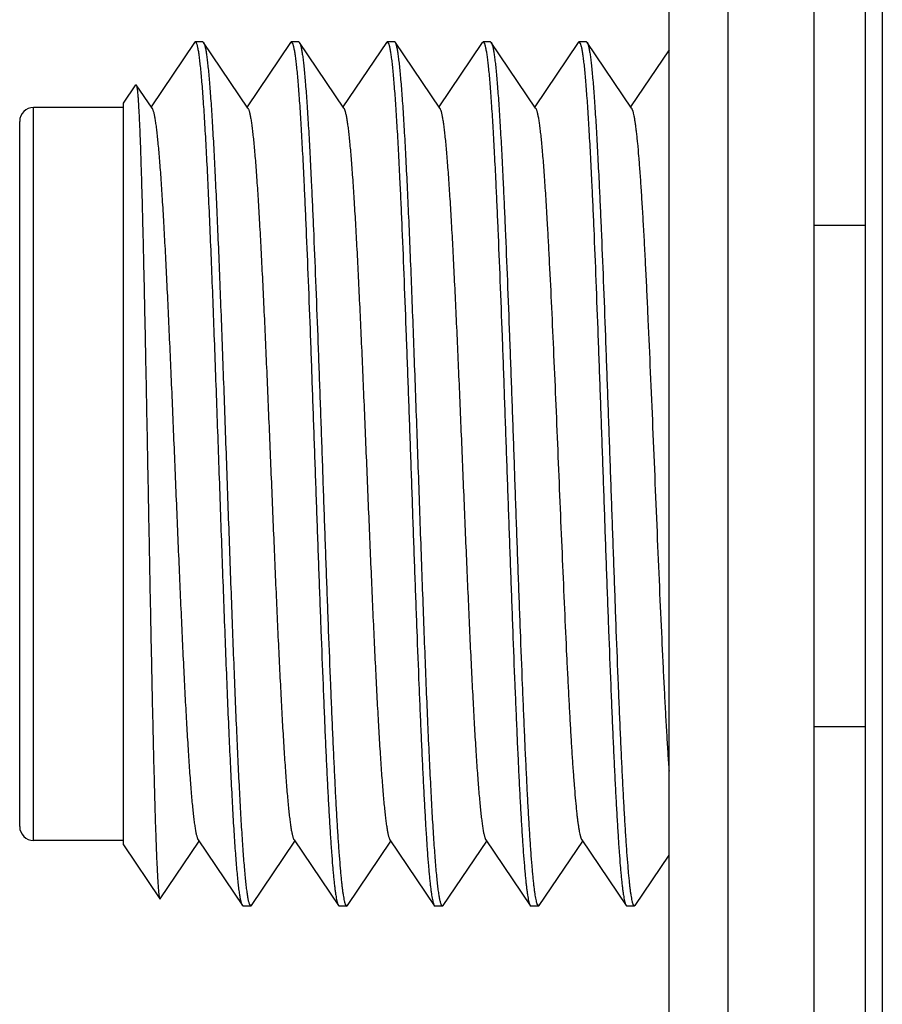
# Model space of a CAD drawing. Header units: inches. Extents: x 0.2 to 16.8, y 0.2 to 10.8.
# Tile 19 of 38: x 7.9 to 8.149, y 4.757 to 5.042. Entities that reach past the tile are written whole.
import ezdxf

# ---------------------------------------------------------------- set-up
doc = ezdxf.new("R2010")
doc.units = ezdxf.units.IN
doc.header["$LTSCALE"] = 0.935
doc.header["$MEASUREMENT"] = 0
doc.layers.get('0').update_dxf_attribs({"linetype": 'CONTINUOUS'})

msp = doc.modelspace()

# ---------------------------------------------------------------- linework, layer by layer
at = {"color": 7, "linetype": 'CONTINUOUS'}
for p, q in [((8.10459, 8.1832), (8.10459, 3.1162)), ((8.08759, 3.1262), (8.08759, 8.1732)), ((8.14431, 7.6512), (8.14431, 3.6532)), ((8.12959, 3.6522), (8.12959, 7.6472)), ((7.95037, 5.03503), (7.9378, 5.01641)), ((7.9506, 5.0352), (7.95037, 5.03503)), ((7.95274, 5.0352), (7.9506, 5.0352)), ((7.95274, 5.0352), (7.95297, 5.03503)), ((7.96581, 5.016), (7.95297, 5.03503)), ((7.9781, 5.03503), (7.96554, 5.01641)), ((7.9781, 5.03503), (7.97833, 5.0352)), ((7.98048, 5.0352), (7.97833, 5.0352)), ((7.97833, 5.0352), (7.97872, 5.03473)), ((7.98048, 5.0352), (7.98071, 5.03503)), ((7.99354, 5.016), (7.98071, 5.03503)), ((7.98071, 5.03503), (7.98086, 5.03473)), ((8.00583, 5.03503), (7.99327, 5.01641)), ((8.00583, 5.03503), (8.00607, 5.0352)), ((8.00821, 5.0352), (8.00607, 5.0352)), ((8.00607, 5.0352), (8.00645, 5.03473)), ((8.00844, 5.03503), (8.00821, 5.0352)), ((8.02128, 5.016), (8.00844, 5.03503)), ((8.0086, 5.03473), (8.00844, 5.03503)), ((8.03357, 5.03503), (8.02101, 5.01641)), ((8.03357, 5.03503), (8.0338, 5.0352)), ((8.03594, 5.0352), (8.0338, 5.0352)), ((8.0338, 5.0352), (8.03419, 5.03473)), ((8.03594, 5.0352), (8.03618, 5.03503)), ((8.04901, 5.016), (8.03618, 5.03503)), ((8.03618, 5.03503), (8.03633, 5.03473)), ((8.0613, 5.03503), (8.04874, 5.01641)), ((8.0613, 5.03503), (8.06153, 5.0352)), ((8.06368, 5.0352), (8.06153, 5.0352)), ((8.06153, 5.0352), (8.06192, 5.03473)), ((8.06368, 5.0352), (8.06391, 5.03503)), ((8.07675, 5.016), (8.06391, 5.03503)), ((8.06391, 5.03503), (8.06406, 5.03473)), ((8.08759, 5.03288), (8.07647, 5.01641)), ((7.9298, 5.01749), (7.93337, 5.02279)), ((7.93337, 5.02279), (7.9335, 5.02279)), ((7.93807, 5.016), (7.9335, 5.02279)), ((7.9335, 5.02279), (7.93363, 5.02239)), ((7.9298, 5.0162), (7.9038, 5.0162)), ((7.9298, 4.80292), (7.9298, 5.01749)), ((7.8998, 4.8082), (7.8998, 5.0122)), ((8.12959, 4.9822), (8.14431, 4.9822)), ((8.12959, 4.8372), (8.14431, 4.8372)), ((7.9298, 4.8042), (7.9038, 4.8042)), ((7.9298, 4.80292), (7.94031, 4.78734)), ((7.94043, 4.78734), (7.95167, 4.804)), ((7.9514, 4.80441), (7.96423, 4.78538)), ((7.96684, 4.78538), (7.9794, 4.804)), ((7.97913, 4.80441), (7.99197, 4.78538)), ((7.99457, 4.78538), (8.00714, 4.804)), ((8.00687, 4.80441), (8.0197, 4.78538)), ((8.02231, 4.78538), (8.03487, 4.804)), ((8.0346, 4.80441), (8.04744, 4.78538)), ((8.05004, 4.78538), (8.06261, 4.804)), ((8.06233, 4.80441), (8.07517, 4.78538)), ((8.07778, 4.78538), (8.08759, 4.79992)), ((7.94031, 4.78734), (7.94043, 4.78734)), ((7.96446, 4.7852), (7.96423, 4.78538)), ((7.96661, 4.7852), (7.96446, 4.7852)), ((7.96622, 4.78569), (7.96661, 4.7852)), ((7.96661, 4.7852), (7.96684, 4.78538)), ((7.99181, 4.78568), (7.99197, 4.78538)), ((7.99197, 4.78538), (7.9922, 4.7852)), ((7.99434, 4.7852), (7.9922, 4.7852)), ((7.99396, 4.78568), (7.99434, 4.7852)), ((7.99434, 4.7852), (7.9945, 4.78529)), ((7.99457, 4.78538), (7.9945, 4.78529)), ((8.01955, 4.78568), (8.0197, 4.78538)), ((8.0197, 4.78538), (8.01993, 4.7852)), ((8.02208, 4.7852), (8.01993, 4.7852)), ((8.02231, 4.78538), (8.02208, 4.7852)), ((8.04728, 4.78568), (8.04744, 4.78538)), ((8.04744, 4.78538), (8.04767, 4.7852)), ((8.04981, 4.7852), (8.04767, 4.7852)), ((8.04943, 4.78568), (8.04981, 4.7852)), ((8.05004, 4.78538), (8.04981, 4.7852)), ((8.07502, 4.78568), (8.07517, 4.78538)), ((8.07517, 4.78538), (8.0754, 4.7852)), ((8.07755, 4.7852), (8.0754, 4.7852)), ((8.07716, 4.78568), (8.07755, 4.7852)), ((8.07778, 4.78538), (8.07755, 4.7852))]:
    msp.add_line(p, q, dxfattribs=at)
at = {"color": 9, "linetype": 'CONTINUOUS'}
for p, q in [((8.14927, 7.6512), (8.14927, 3.6532)), ((7.9038, 4.8042), (7.9038, 5.0162))]:
    msp.add_line(p, q, dxfattribs=at)
at = {"color": 7, "linetype": 'CONTINUOUS'}
for centre, start, end in [((7.9038, 5.0122), 90, 180), ((7.9038, 4.8082), 180, 270)]:
    msp.add_arc(centre, 0.004, start, end, dxfattribs=at)
for points, knots in [([(7.96423, 4.78538), (7.96421, 4.7854), (7.96418, 4.78547), (7.96412, 4.78557), (7.96407, 4.7857), (7.964, 4.7859), (7.9639, 4.7862), (7.9638, 4.78661), (7.96369, 4.78709), (7.96359, 4.78765), (7.96348, 4.78828), (7.96333, 4.78925), (7.96315, 4.79065), (7.96294, 4.79253), (7.96273, 4.79469), (7.96252, 4.79712), (7.96231, 4.79981), (7.96209, 4.80276), (7.96188, 4.80596), (7.96167, 4.8094), (7.96146, 4.81307), (7.96117, 4.81842), (7.96081, 4.82562), (7.96038, 4.83483), (7.95996, 4.84475), (7.95954, 4.85527), (7.95911, 4.86631), (7.95869, 4.87776), (7.95826, 4.88951), (7.95784, 4.90145), (7.95742, 4.91347), (7.95699, 4.92546), (7.95657, 4.93731), (7.95614, 4.94891), (7.95572, 4.96014), (7.9553, 4.97092), (7.95487, 4.98112), (7.95445, 4.99067), (7.95403, 4.99947), (7.95361, 5.00743), (7.95324, 5.01352), (7.95295, 5.01791), (7.95274, 5.02084), (7.95253, 5.02351), (7.95231, 5.02591), (7.9521, 5.02805), (7.95192, 5.02965), (7.95177, 5.0308), (7.95167, 5.03156), (7.95156, 5.03224), (7.95146, 5.03286), (7.95135, 5.0334), (7.95124, 5.03387), (7.95114, 5.03427), (7.95105, 5.03456), (7.95097, 5.03475), (7.95092, 5.03487), (7.95087, 5.03497), (7.95081, 5.03506), (7.95076, 5.03512), (7.95071, 5.03517), (7.95065, 5.0352), (7.95062, 5.0352), (7.9506, 5.0352)], [0, 0, 0, 0, 0.000411, 0.000885, 0.001425, 0.002033, 0.003453, 0.00515, 0.007126, 0.009384, 0.011921, 0.014739, 0.021209, 0.028784, 0.037447, 0.047181, 0.057964, 0.069771, 0.082576, 0.096348, 0.111057, 0.126669, 0.160453, 0.197387, 0.237129, 0.279309, 0.323536, 0.369398, 0.41647, 0.464313, 0.512482, 0.56053, 0.608009, 0.654478, 0.699505, 0.742671, 0.783575, 0.821837, 0.857102, 0.889043, 0.917364, 0.930085, 0.941805, 0.952499, 0.962143, 0.970714, 0.978195, 0.981522, 0.984571, 0.98734, 0.98983, 0.992039, 0.993968, 0.995618, 0.99699, 0.997574, 0.998092, 0.998544, 0.998934, 0.999266, 0.999545, 0.999784, 1, 1, 1, 1]), ([(7.95297, 5.03503), (7.95298, 5.03503), (7.95299, 5.03501), (7.953, 5.03499), (7.95301, 5.03497)], [0, 0, 0, 0, 0.239376, 1, 1, 1, 1]), ([(7.95301, 5.03497), (7.95303, 5.03494), (7.95307, 5.03487), (7.95314, 5.0347), (7.95323, 5.03445), (7.95333, 5.0341), (7.95343, 5.03369), (7.95353, 5.0332), (7.95364, 5.03265), (7.95374, 5.03203), (7.95388, 5.03107), (7.95406, 5.02971), (7.95426, 5.02788), (7.95447, 5.0258), (7.95467, 5.02346), (7.95488, 5.02087), (7.95508, 5.01805), (7.95529, 5.01498), (7.95557, 5.01045), (7.95592, 5.00424), (7.95633, 4.99619), (7.95674, 4.98739), (7.95715, 4.97792), (7.95756, 4.96785), (7.95797, 4.95728), (7.95838, 4.9463), (7.95879, 4.93501), (7.95921, 4.92349), (7.95975, 4.908), (7.9603, 4.89256), (7.96085, 4.8773), (7.96126, 4.86621), (7.96167, 4.85552), (7.96208, 4.8453), (7.96249, 4.83565), (7.9629, 4.82665), (7.96331, 4.81838), (7.96372, 4.81091), (7.96407, 4.80522), (7.96435, 4.80112), (7.96456, 4.79839), (7.96476, 4.79591), (7.96497, 4.79368), (7.96517, 4.7917), (7.96538, 4.78999), (7.96555, 4.78872), (7.9657, 4.78784), (7.9658, 4.78728), (7.9659, 4.78678), (7.96601, 4.78636), (7.96611, 4.786), (7.96618, 4.78578), (7.96622, 4.78569)], [0, 0, 0, 0, 0.000444, 0.000949, 0.002149, 0.003607, 0.005327, 0.00731, 0.009557, 0.012068, 0.014842, 0.021176, 0.028548, 0.036946, 0.046351, 0.056744, 0.068103, 0.080404, 0.093621, 0.122684, 0.155042, 0.190412, 0.228487, 0.268936, 0.311405, 0.355525, 0.40091, 0.447164, 0.493884, 0.587091, 0.632765, 0.677284, 0.720262, 0.761322, 0.800108, 0.836281, 0.869526, 0.899555, 0.926106, 0.938005, 0.948951, 0.958921, 0.967895, 0.975853, 0.98278, 0.988663, 0.991211, 0.993494, 0.995514, 0.99727, 0.998765, 1, 1, 1, 1]), ([(7.97872, 5.03473), (7.97875, 5.03463), (7.97883, 5.03442), (7.97893, 5.03407), (7.97903, 5.03365), (7.97913, 5.03316), (7.97923, 5.03261), (7.97938, 5.03175), (7.97955, 5.0305), (7.97975, 5.02881), (7.97996, 5.02687), (7.98016, 5.02467), (7.98036, 5.02223), (7.98057, 5.01955), (7.98085, 5.01551), (7.9812, 5.00991), (7.9816, 5.00256), (7.98197, 4.99517), (7.98231, 4.98792), (7.98272, 4.9784), (7.98324, 4.96574), (7.98385, 4.94981), (7.98445, 4.9331), (7.98506, 4.91596), (7.98567, 4.89871), (7.98628, 4.88167), (7.98689, 4.86519), (7.9874, 4.85195), (7.98782, 4.84186), (7.98812, 4.83477), (7.98843, 4.82805), (7.98873, 4.82172), (7.98904, 4.81582), (7.98934, 4.81037), (7.98965, 4.80541), (7.98995, 4.80095), (7.99021, 4.79757), (7.99043, 4.79513), (7.99058, 4.7935), (7.99073, 4.79202), (7.99088, 4.79068), (7.99104, 4.78949), (7.99119, 4.78844), (7.99134, 4.78754), (7.99147, 4.78688), (7.99158, 4.78643), (7.99166, 4.78614), (7.99173, 4.7859), (7.99179, 4.78575), (7.99181, 4.78568)], [0, 0, 0, 0, 0.001217, 0.002689, 0.004419, 0.006407, 0.008656, 0.011164, 0.016957, 0.023778, 0.031614, 0.040451, 0.05027, 0.061052, 0.072774, 0.098936, 0.128534, 0.161317, 0.187826, 0.215841, 0.275845, 0.340171, 0.407579, 0.47677, 0.546409, 0.615153, 0.681676, 0.744696, 0.774508, 0.802996, 0.830022, 0.855455, 0.879174, 0.901064, 0.92102, 0.938948, 0.954761, 0.961851, 0.968386, 0.974358, 0.97976, 0.984588, 0.988835, 0.992501, 0.995581, 0.996903, 0.998079, 0.999111, 1, 1, 1, 1]), ([(7.98086, 5.03473), (7.9809, 5.03463), (7.98097, 5.03442), (7.98107, 5.03407), (7.98117, 5.03365), (7.98128, 5.03316), (7.98138, 5.03261), (7.98152, 5.03175), (7.9817, 5.0305), (7.9819, 5.02881), (7.9821, 5.02687), (7.9823, 5.02467), (7.98251, 5.02223), (7.98271, 5.01955), (7.98299, 5.01551), (7.98334, 5.00991), (7.98375, 5.00256), (7.98411, 4.99517), (7.98445, 4.98792), (7.98487, 4.9784), (7.98538, 4.96574), (7.98599, 4.94981), (7.9866, 4.9331), (7.98721, 4.91596), (7.98781, 4.89871), (7.98842, 4.88167), (7.98903, 4.86519), (7.98954, 4.85195), (7.98996, 4.84186), (7.99027, 4.83477), (7.99057, 4.82805), (7.99088, 4.82172), (7.99118, 4.81582), (7.99149, 4.81037), (7.99179, 4.80541), (7.9921, 4.80095), (7.99236, 4.79757), (7.99257, 4.79513), (7.99272, 4.7935), (7.99288, 4.79202), (7.99303, 4.79068), (7.99318, 4.78949), (7.99333, 4.78844), (7.99348, 4.78754), (7.99362, 4.78688), (7.99372, 4.78643), (7.9938, 4.78614), (7.99388, 4.7859), (7.99393, 4.78575), (7.99396, 4.78568)], [0, 0, 0, 0, 0.001217, 0.002689, 0.004419, 0.006407, 0.008656, 0.011164, 0.016957, 0.023778, 0.031614, 0.040451, 0.05027, 0.061052, 0.072774, 0.098936, 0.128534, 0.161317, 0.187826, 0.215841, 0.275845, 0.340171, 0.407579, 0.47677, 0.546409, 0.615153, 0.681676, 0.744696, 0.774508, 0.802996, 0.830022, 0.855455, 0.879174, 0.901064, 0.92102, 0.938948, 0.954761, 0.961851, 0.968386, 0.974358, 0.97976, 0.984588, 0.988835, 0.992501, 0.995581, 0.996903, 0.998079, 0.999111, 1, 1, 1, 1]), ([(8.00645, 5.03473), (8.00649, 5.03463), (8.00656, 5.03442), (8.00666, 5.03407), (8.00677, 5.03365), (8.00687, 5.03316), (8.00697, 5.03261), (8.00711, 5.03175), (8.00729, 5.0305), (8.00749, 5.02881), (8.00769, 5.02687), (8.00789, 5.02467), (8.0081, 5.02223), (8.0083, 5.01955), (8.00858, 5.01551), (8.00893, 5.00991), (8.00934, 5.00256), (8.0097, 4.99517), (8.01004, 4.98792), (8.01046, 4.9784), (8.01097, 4.96574), (8.01158, 4.94981), (8.01219, 4.9331), (8.0128, 4.91596), (8.0134, 4.89871), (8.01401, 4.88167), (8.01462, 4.86519), (8.01513, 4.85195), (8.01555, 4.84186), (8.01586, 4.83477), (8.01616, 4.82805), (8.01647, 4.82172), (8.01677, 4.81582), (8.01708, 4.81037), (8.01738, 4.80541), (8.01769, 4.80095), (8.01795, 4.79757), (8.01816, 4.79513), (8.01831, 4.7935), (8.01847, 4.79202), (8.01862, 4.79068), (8.01877, 4.78949), (8.01892, 4.78844), (8.01907, 4.78754), (8.01921, 4.78688), (8.01931, 4.78643), (8.01939, 4.78614), (8.01947, 4.7859), (8.01952, 4.78575), (8.01955, 4.78568)], [0, 0, 0, 0, 0.001217, 0.002689, 0.004419, 0.006407, 0.008656, 0.011164, 0.016957, 0.023778, 0.031614, 0.040451, 0.05027, 0.061052, 0.072774, 0.098936, 0.128534, 0.161317, 0.187826, 0.215841, 0.275845, 0.340171, 0.407579, 0.47677, 0.546409, 0.615153, 0.681676, 0.744696, 0.774508, 0.802996, 0.830022, 0.855455, 0.879174, 0.901064, 0.92102, 0.938948, 0.954761, 0.961851, 0.968386, 0.974358, 0.97976, 0.984588, 0.988835, 0.992501, 0.995581, 0.996903, 0.998079, 0.999111, 1, 1, 1, 1]), ([(8.02208, 4.7852), (8.02206, 4.7852), (8.02202, 4.78521), (8.02197, 4.78524), (8.02191, 4.78529), (8.02186, 4.78535), (8.02181, 4.78543), (8.02176, 4.78553), (8.02171, 4.78564), (8.02163, 4.78583), (8.02154, 4.78611), (8.02144, 4.7865), (8.02133, 4.78697), (8.02123, 4.7875), (8.02112, 4.7881), (8.02102, 4.78877), (8.02091, 4.78951), (8.02077, 4.79063), (8.02059, 4.7922), (8.02038, 4.79429), (8.02017, 4.79664), (8.01996, 4.79925), (8.01975, 4.80212), (8.01946, 4.80642), (8.0191, 4.81238), (8.01869, 4.82018), (8.01827, 4.8288), (8.01785, 4.83817), (8.01743, 4.84819), (8.01701, 4.85877), (8.01659, 4.86982), (8.01617, 4.88124), (8.01575, 4.89293), (8.01534, 4.90477), (8.01492, 4.91666), (8.0145, 4.92849), (8.01408, 4.94016), (8.01366, 4.95155), (8.01324, 4.96256), (8.01282, 4.9731), (8.0124, 4.98307), (8.01198, 4.99237), (8.01157, 5.00093), (8.01115, 5.00866), (8.01079, 5.01455), (8.0105, 5.0188), (8.01029, 5.02162), (8.01008, 5.02419), (8.00987, 5.02649), (8.00966, 5.02854), (8.00945, 5.03031), (8.00927, 5.03162), (8.00913, 5.03252), (8.00902, 5.0331), (8.00892, 5.03361), (8.00881, 5.03405), (8.00871, 5.03441), (8.00863, 5.03463), (8.0086, 5.03473)], [0, 0, 0, 0, 0.000213, 0.000449, 0.000725, 0.001051, 0.001434, 0.001878, 0.002385, 0.002958, 0.004304, 0.00592, 0.007809, 0.009973, 0.012411, 0.015123, 0.018109, 0.021367, 0.028694, 0.037089, 0.046536, 0.057013, 0.068498, 0.080965, 0.108732, 0.140063, 0.174676, 0.212256, 0.252463, 0.294932, 0.339277, 0.385094, 0.431968, 0.479471, 0.527174, 0.57464, 0.62144, 0.667147, 0.711346, 0.753636, 0.793632, 0.830971, 0.865314, 0.896351, 0.923799, 0.9361, 0.947414, 0.957716, 0.966984, 0.975197, 0.982339, 0.988396, 0.991015, 0.993359, 0.995428, 0.997224, 0.998746, 1, 1, 1, 1]), ([(8.03419, 5.03473), (8.03422, 5.03463), (8.0343, 5.03442), (8.0344, 5.03407), (8.0345, 5.03365), (8.0346, 5.03316), (8.0347, 5.03261), (8.03485, 5.03175), (8.03502, 5.0305), (8.03522, 5.02881), (8.03543, 5.02687), (8.03563, 5.02467), (8.03583, 5.02223), (8.03604, 5.01955), (8.03632, 5.01551), (8.03667, 5.00991), (8.03707, 5.00256), (8.03744, 4.99517), (8.03778, 4.98792), (8.03819, 4.9784), (8.03871, 4.96574), (8.03932, 4.94981), (8.03992, 4.9331), (8.04053, 4.91596), (8.04114, 4.89871), (8.04175, 4.88167), (8.04235, 4.86519), (8.04287, 4.85195), (8.04329, 4.84186), (8.04359, 4.83477), (8.0439, 4.82805), (8.0442, 4.82172), (8.04451, 4.81582), (8.04481, 4.81037), (8.04512, 4.80541), (8.04542, 4.80095), (8.04568, 4.79757), (8.04589, 4.79513), (8.04605, 4.7935), (8.0462, 4.79202), (8.04635, 4.79068), (8.04651, 4.78949), (8.04666, 4.78844), (8.04681, 4.78754), (8.04694, 4.78688), (8.04705, 4.78643), (8.04712, 4.78614), (8.0472, 4.7859), (8.04725, 4.78575), (8.04728, 4.78568)], [0, 0, 0, 0, 0.001217, 0.002689, 0.004419, 0.006407, 0.008656, 0.011164, 0.016957, 0.023778, 0.031614, 0.040451, 0.05027, 0.061052, 0.072774, 0.098936, 0.128534, 0.161317, 0.187826, 0.215841, 0.275845, 0.340171, 0.407579, 0.47677, 0.546409, 0.615153, 0.681676, 0.744696, 0.774508, 0.802996, 0.830022, 0.855455, 0.879174, 0.901064, 0.92102, 0.938948, 0.954761, 0.961851, 0.968386, 0.974358, 0.97976, 0.984588, 0.988835, 0.992501, 0.995581, 0.996903, 0.998079, 0.999111, 1, 1, 1, 1]), ([(8.03633, 5.03473), (8.03637, 5.03463), (8.03644, 5.03442), (8.03654, 5.03407), (8.03664, 5.03365), (8.03675, 5.03316), (8.03685, 5.03261), (8.03699, 5.03175), (8.03716, 5.0305), (8.03737, 5.02881), (8.03757, 5.02687), (8.03777, 5.02467), (8.03798, 5.02223), (8.03818, 5.01955), (8.03846, 5.01551), (8.03881, 5.00991), (8.03922, 5.00256), (8.03958, 4.99517), (8.03992, 4.98792), (8.04034, 4.9784), (8.04085, 4.96574), (8.04146, 4.94981), (8.04207, 4.9331), (8.04268, 4.91596), (8.04328, 4.89871), (8.04389, 4.88167), (8.0445, 4.86519), (8.04501, 4.85195), (8.04543, 4.84186), (8.04573, 4.83477), (8.04604, 4.82805), (8.04635, 4.82172), (8.04665, 4.81582), (8.04696, 4.81037), (8.04726, 4.80541), (8.04757, 4.80095), (8.04783, 4.79757), (8.04804, 4.79513), (8.04819, 4.7935), (8.04834, 4.79202), (8.0485, 4.79068), (8.04865, 4.78949), (8.0488, 4.78844), (8.04895, 4.78754), (8.04908, 4.78688), (8.04919, 4.78643), (8.04927, 4.78614), (8.04934, 4.7859), (8.0494, 4.78575), (8.04943, 4.78568)], [0, 0, 0, 0, 0.001217, 0.002689, 0.004419, 0.006407, 0.008656, 0.011164, 0.016957, 0.023778, 0.031614, 0.040451, 0.05027, 0.061052, 0.072774, 0.098936, 0.128534, 0.161317, 0.187826, 0.215841, 0.275845, 0.340171, 0.407579, 0.47677, 0.546409, 0.615153, 0.681676, 0.744696, 0.774508, 0.802996, 0.830022, 0.855455, 0.879174, 0.901064, 0.92102, 0.938948, 0.954761, 0.961851, 0.968386, 0.974358, 0.97976, 0.984588, 0.988835, 0.992501, 0.995581, 0.996903, 0.998079, 0.999111, 1, 1, 1, 1]), ([(8.06192, 5.03473), (8.06196, 5.03463), (8.06203, 5.03442), (8.06213, 5.03407), (8.06223, 5.03365), (8.06234, 5.03316), (8.06244, 5.03261), (8.06258, 5.03175), (8.06276, 5.0305), (8.06296, 5.02881), (8.06316, 5.02687), (8.06336, 5.02467), (8.06357, 5.02223), (8.06377, 5.01955), (8.06405, 5.01551), (8.0644, 5.00991), (8.06481, 5.00256), (8.06517, 4.99517), (8.06551, 4.98792), (8.06593, 4.9784), (8.06644, 4.96574), (8.06705, 4.94981), (8.06766, 4.9331), (8.06827, 4.91596), (8.06887, 4.89871), (8.06948, 4.88167), (8.07009, 4.86519), (8.0706, 4.85195), (8.07102, 4.84186), (8.07133, 4.83477), (8.07163, 4.82805), (8.07194, 4.82172), (8.07224, 4.81582), (8.07255, 4.81037), (8.07285, 4.80541), (8.07316, 4.80095), (8.07342, 4.79757), (8.07363, 4.79513), (8.07378, 4.7935), (8.07393, 4.79202), (8.07409, 4.79068), (8.07424, 4.78949), (8.07439, 4.78844), (8.07454, 4.78754), (8.07467, 4.78688), (8.07478, 4.78643), (8.07486, 4.78614), (8.07493, 4.7859), (8.07499, 4.78575), (8.07502, 4.78568)], [0, 0, 0, 0, 0.001217, 0.002689, 0.004419, 0.006407, 0.008656, 0.011164, 0.016957, 0.023778, 0.031614, 0.040451, 0.05027, 0.061052, 0.072774, 0.098936, 0.128534, 0.161317, 0.187826, 0.215841, 0.275845, 0.340171, 0.407579, 0.47677, 0.546409, 0.615153, 0.681676, 0.744696, 0.774508, 0.802996, 0.830022, 0.855455, 0.879174, 0.901064, 0.92102, 0.938948, 0.954761, 0.961851, 0.968386, 0.974358, 0.97976, 0.984588, 0.988835, 0.992501, 0.995581, 0.996903, 0.998079, 0.999111, 1, 1, 1, 1]), ([(8.06406, 5.03473), (8.0641, 5.03463), (8.06418, 5.03442), (8.06428, 5.03407), (8.06438, 5.03365), (8.06448, 5.03316), (8.06458, 5.03261), (8.06472, 5.03175), (8.0649, 5.0305), (8.0651, 5.02881), (8.0653, 5.02687), (8.06551, 5.02467), (8.06571, 5.02223), (8.06591, 5.01955), (8.0662, 5.01551), (8.06654, 5.00991), (8.06695, 5.00256), (8.06732, 4.99517), (8.06765, 4.98792), (8.06807, 4.9784), (8.06859, 4.96574), (8.06919, 4.94981), (8.0698, 4.9331), (8.07041, 4.91596), (8.07102, 4.89871), (8.07163, 4.88167), (8.07223, 4.86519), (8.07275, 4.85195), (8.07316, 4.84186), (8.07347, 4.83477), (8.07377, 4.82805), (8.07408, 4.82172), (8.07439, 4.81582), (8.07469, 4.81037), (8.075, 4.80541), (8.0753, 4.80095), (8.07556, 4.79757), (8.07577, 4.79513), (8.07593, 4.7935), (8.07608, 4.79202), (8.07623, 4.79068), (8.07638, 4.78949), (8.07654, 4.78844), (8.07669, 4.78754), (8.07682, 4.78688), (8.07693, 4.78643), (8.077, 4.78614), (8.07708, 4.7859), (8.07713, 4.78575), (8.07716, 4.78568)], [0, 0, 0, 0, 0.001217, 0.002689, 0.004419, 0.006407, 0.008656, 0.011164, 0.016957, 0.023778, 0.031614, 0.040451, 0.05027, 0.061052, 0.072774, 0.098936, 0.128534, 0.161317, 0.187826, 0.215841, 0.275845, 0.340171, 0.407579, 0.47677, 0.546409, 0.615153, 0.681676, 0.744696, 0.774508, 0.802996, 0.830022, 0.855455, 0.879174, 0.901064, 0.92102, 0.938948, 0.954761, 0.961851, 0.968386, 0.974358, 0.97976, 0.984588, 0.988835, 0.992501, 0.995581, 0.996903, 0.998079, 0.999111, 1, 1, 1, 1]), ([(7.93363, 5.02239), (7.93365, 5.02229), (7.93369, 5.02208), (7.93374, 5.02173), (7.9338, 5.02131), (7.93385, 5.02083), (7.93391, 5.02028), (7.93398, 5.0194), (7.93407, 5.01815), (7.93418, 5.01645), (7.93429, 5.01449), (7.93439, 5.01228), (7.9345, 5.00982), (7.93461, 5.00712), (7.93476, 5.00306), (7.93494, 4.99744), (7.93515, 4.99008), (7.93536, 4.98195), (7.93557, 4.97313), (7.93578, 4.96369), (7.93599, 4.95374), (7.9362, 4.94337), (7.93641, 4.93266), (7.93662, 4.92172), (7.93683, 4.91065), (7.93704, 4.89954), (7.93725, 4.8885), (7.93745, 4.87762), (7.93766, 4.867), (7.93787, 4.85673), (7.93807, 4.84691), (7.93827, 4.83761), (7.93848, 4.82891), (7.93868, 4.82089), (7.93885, 4.81467), (7.93899, 4.81007), (7.93909, 4.80694), (7.9392, 4.80402), (7.9393, 4.80132), (7.9394, 4.79884), (7.9395, 4.7966), (7.9396, 4.7946), (7.9397, 4.79283), (7.93978, 4.79151), (7.93985, 4.79057), (7.9399, 4.78997), (7.93995, 4.78942), (7.94, 4.78894), (7.94005, 4.78852), (7.9401, 4.78816), (7.94015, 4.78786), (7.9402, 4.78766), (7.94023, 4.78752), (7.94026, 4.78745), (7.94028, 4.78738), (7.9403, 4.78735), (7.94031, 4.78734)], [0, 0, 0, 0, 0.001221, 0.002727, 0.00452, 0.006599, 0.008962, 0.011609, 0.017747, 0.024998, 0.033343, 0.042761, 0.05323, 0.064722, 0.077209, 0.105043, 0.13646, 0.171156, 0.208799, 0.249033, 0.291479, 0.335743, 0.381417, 0.428081, 0.475314, 0.522688, 0.569782, 0.616176, 0.661464, 0.70525, 0.747155, 0.78682, 0.823906, 0.858101, 0.88912, 0.903357, 0.916707, 0.929141, 0.940635, 0.951167, 0.960715, 0.96926, 0.976787, 0.983282, 0.986138, 0.988732, 0.991063, 0.993129, 0.994932, 0.996469, 0.997742, 0.998752, 0.999159, 0.999501, 0.999781, 1, 1, 1, 1]), ([(7.93807, 5.016), (7.93811, 5.01594), (7.93819, 5.0158), (7.93829, 5.01556), (7.93839, 5.01526), (7.9385, 5.0149), (7.9386, 5.01448), (7.9387, 5.014), (7.93881, 5.01347), (7.93895, 5.01265), (7.93913, 5.01147), (7.93934, 5.0099), (7.93954, 5.0081), (7.93975, 5.00608), (7.93996, 5.00385), (7.94016, 5.00142), (7.94037, 4.99878), (7.94066, 4.99487), (7.94101, 4.98952), (7.94142, 4.98259), (7.94184, 4.97502), (7.94225, 4.96687), (7.94266, 4.95822), (7.94308, 4.94914), (7.94349, 4.93971), (7.94391, 4.93002), (7.94432, 4.92016), (7.94474, 4.9102), (7.94515, 4.90025), (7.94556, 4.89039), (7.94598, 4.8807), (7.94639, 4.87127), (7.94681, 4.86219), (7.94722, 4.85354), (7.94763, 4.84539), (7.94805, 4.83781), (7.94846, 4.83088), (7.94881, 4.82554), (7.9491, 4.82163), (7.94931, 4.81899), (7.94951, 4.81656), (7.94972, 4.81433), (7.94993, 4.81231), (7.95013, 4.81051), (7.95034, 4.80893), (7.95052, 4.80776), (7.95066, 4.80694), (7.95077, 4.8064), (7.95087, 4.80593), (7.95097, 4.80551), (7.95108, 4.80515), (7.95118, 4.80485), (7.95128, 4.8046), (7.95136, 4.80446), (7.9514, 4.80441)], [0, 0, 0, 0, 0.000995, 0.002238, 0.003738, 0.005501, 0.007529, 0.009822, 0.012382, 0.015209, 0.021656, 0.029154, 0.037689, 0.047245, 0.057801, 0.069335, 0.081822, 0.095235, 0.12472, 0.15753, 0.193376, 0.231941, 0.272883, 0.31584, 0.360431, 0.40626, 0.452921, 0.5, 0.547079, 0.59374, 0.639569, 0.68416, 0.727117, 0.768059, 0.806624, 0.84247, 0.87528, 0.904765, 0.918178, 0.930665, 0.942199, 0.952755, 0.962311, 0.970846, 0.978345, 0.984791, 0.987618, 0.990178, 0.992471, 0.994499, 0.996262, 0.997763, 0.999005, 1, 1, 1, 1]), ([(7.96581, 5.016), (7.96585, 5.01594), (7.96592, 5.0158), (7.96603, 5.01556), (7.96613, 5.01526), (7.96623, 5.0149), (7.96634, 5.01448), (7.96644, 5.014), (7.96654, 5.01347), (7.96669, 5.01265), (7.96687, 5.01147), (7.96707, 5.0099), (7.96728, 5.0081), (7.96748, 5.00608), (7.96769, 5.00385), (7.9679, 5.00142), (7.96811, 4.99878), (7.96839, 4.99487), (7.96875, 4.98952), (7.96916, 4.98259), (7.96957, 4.97502), (7.96998, 4.96687), (7.9704, 4.95822), (7.97081, 4.94914), (7.97123, 4.93971), (7.97164, 4.93002), (7.97206, 4.92016), (7.97247, 4.9102), (7.97288, 4.90025), (7.9733, 4.89039), (7.97371, 4.8807), (7.97413, 4.87127), (7.97454, 4.86219), (7.97496, 4.85354), (7.97537, 4.84539), (7.97578, 4.83781), (7.97619, 4.83088), (7.97655, 4.82554), (7.97683, 4.82163), (7.97704, 4.81899), (7.97725, 4.81656), (7.97746, 4.81433), (7.97766, 4.81231), (7.97787, 4.81051), (7.97807, 4.80893), (7.97825, 4.80776), (7.9784, 4.80694), (7.9785, 4.8064), (7.9786, 4.80593), (7.97871, 4.80551), (7.97881, 4.80515), (7.97891, 4.80485), (7.97902, 4.8046), (7.97909, 4.80446), (7.97913, 4.80441)], [0, 0, 0, 0, 0.000995, 0.002238, 0.003738, 0.005501, 0.007528, 0.009822, 0.012383, 0.015209, 0.021656, 0.029154, 0.037689, 0.047245, 0.057801, 0.069335, 0.081822, 0.095235, 0.12472, 0.15753, 0.193376, 0.231941, 0.272883, 0.31584, 0.360431, 0.40626, 0.452921, 0.5, 0.547079, 0.59374, 0.639569, 0.68416, 0.727117, 0.768059, 0.806624, 0.84247, 0.87528, 0.904765, 0.918178, 0.930665, 0.942199, 0.952755, 0.962311, 0.970846, 0.978344, 0.984791, 0.987618, 0.990178, 0.992472, 0.994499, 0.996262, 0.997763, 0.999005, 1, 1, 1, 1]), ([(7.99354, 5.016), (7.99358, 5.01594), (7.99366, 5.0158), (7.99376, 5.01556), (7.99386, 5.01526), (7.99397, 5.0149), (7.99407, 5.01448), (7.99417, 5.014), (7.99428, 5.01347), (7.99442, 5.01265), (7.9946, 5.01147), (7.99481, 5.0099), (7.99501, 5.0081), (7.99522, 5.00608), (7.99543, 5.00385), (7.99563, 5.00142), (7.99584, 4.99878), (7.99613, 4.99487), (7.99648, 4.98952), (7.99689, 4.98259), (7.99731, 4.97502), (7.99772, 4.96687), (7.99813, 4.95822), (7.99855, 4.94914), (7.99896, 4.93971), (7.99938, 4.93002), (7.99979, 4.92016), (8.0002, 4.9102), (8.00062, 4.90025), (8.00103, 4.89039), (8.00145, 4.8807), (8.00186, 4.87127), (8.00228, 4.86219), (8.00269, 4.85354), (8.0031, 4.84539), (8.00352, 4.83781), (8.00393, 4.83088), (8.00428, 4.82554), (8.00457, 4.82163), (8.00478, 4.81899), (8.00498, 4.81656), (8.00519, 4.81433), (8.0054, 4.81231), (8.0056, 4.81051), (8.00581, 4.80893), (8.00599, 4.80776), (8.00613, 4.80694), (8.00624, 4.8064), (8.00634, 4.80593), (8.00644, 4.80551), (8.00654, 4.80515), (8.00665, 4.80485), (8.00675, 4.8046), (8.00683, 4.80446), (8.00687, 4.80441)], [0, 0, 0, 0, 0.000995, 0.002237, 0.003738, 0.005501, 0.007528, 0.009822, 0.012382, 0.015209, 0.021655, 0.029154, 0.037689, 0.047245, 0.057801, 0.069335, 0.081822, 0.095235, 0.12472, 0.15753, 0.193376, 0.231941, 0.272883, 0.31584, 0.360431, 0.40626, 0.452921, 0.5, 0.547079, 0.59374, 0.639569, 0.68416, 0.727117, 0.768059, 0.806624, 0.84247, 0.87528, 0.904765, 0.918178, 0.930665, 0.942199, 0.952755, 0.962311, 0.970846, 0.978344, 0.984791, 0.987618, 0.990178, 0.992471, 0.994499, 0.996262, 0.997762, 0.999005, 1, 1, 1, 1]), ([(8.02128, 5.016), (8.02132, 5.01594), (8.02139, 5.0158), (8.0215, 5.01556), (8.0216, 5.01526), (8.0217, 5.0149), (8.0218, 5.01448), (8.02191, 5.014), (8.02201, 5.01347), (8.02216, 5.01265), (8.02233, 5.01147), (8.02254, 5.0099), (8.02275, 5.0081), (8.02295, 5.00608), (8.02316, 5.00385), (8.02337, 5.00142), (8.02357, 4.99878), (8.02386, 4.99487), (8.02421, 4.98952), (8.02463, 4.98259), (8.02504, 4.97502), (8.02545, 4.96687), (8.02587, 4.95822), (8.02628, 4.94914), (8.0267, 4.93971), (8.02711, 4.93002), (8.02752, 4.92016), (8.02794, 4.9102), (8.02835, 4.90025), (8.02877, 4.89039), (8.02918, 4.8807), (8.0296, 4.87127), (8.03001, 4.86219), (8.03042, 4.85354), (8.03084, 4.84539), (8.03125, 4.83781), (8.03166, 4.83088), (8.03202, 4.82554), (8.0323, 4.82163), (8.03251, 4.81899), (8.03272, 4.81656), (8.03292, 4.81433), (8.03313, 4.81231), (8.03334, 4.81051), (8.03354, 4.80893), (8.03372, 4.80776), (8.03387, 4.80694), (8.03397, 4.8064), (8.03407, 4.80593), (8.03418, 4.80551), (8.03428, 4.80515), (8.03438, 4.80485), (8.03448, 4.8046), (8.03456, 4.80446), (8.0346, 4.80441)], [0, 0, 0, 0, 0.000995, 0.002238, 0.003738, 0.005501, 0.007529, 0.009822, 0.012382, 0.015209, 0.021656, 0.029154, 0.037689, 0.047245, 0.057801, 0.069335, 0.081822, 0.095235, 0.12472, 0.15753, 0.193376, 0.231941, 0.272883, 0.31584, 0.360431, 0.40626, 0.452921, 0.5, 0.547079, 0.59374, 0.639569, 0.68416, 0.727117, 0.768059, 0.806624, 0.84247, 0.87528, 0.904765, 0.918178, 0.930665, 0.942199, 0.952755, 0.962311, 0.970846, 0.978345, 0.984791, 0.987618, 0.990178, 0.992472, 0.994499, 0.996262, 0.997763, 0.999005, 1, 1, 1, 1]), ([(8.04901, 5.016), (8.04905, 5.01594), (8.04913, 5.0158), (8.04923, 5.01556), (8.04933, 5.01526), (8.04944, 5.0149), (8.04954, 5.01448), (8.04964, 5.014), (8.04975, 5.01347), (8.04989, 5.01265), (8.05007, 5.01147), (8.05027, 5.0099), (8.05048, 5.0081), (8.05069, 5.00608), (8.05089, 5.00385), (8.0511, 5.00142), (8.05131, 4.99878), (8.05152, 4.99594), (8.05172, 4.99291), (8.05193, 4.9897), (8.05214, 4.98631), (8.05238, 4.98211), (8.05266, 4.97706), (8.05309, 4.96891), (8.05361, 4.95804), (8.05423, 4.94433), (8.05485, 4.92995), (8.05547, 4.91517), (8.05609, 4.90029), (8.0567, 4.88561), (8.05732, 4.87142), (8.05784, 4.86003), (8.05827, 4.85137), (8.05858, 4.8453), (8.05889, 4.83956), (8.0592, 4.83417), (8.05951, 4.82916), (8.05982, 4.82455), (8.06013, 4.82037), (8.06044, 4.81664), (8.06071, 4.81382), (8.06092, 4.81181), (8.06108, 4.81048), (8.06123, 4.80928), (8.06139, 4.8082), (8.06154, 4.80725), (8.0617, 4.80643), (8.06183, 4.80582), (8.06194, 4.80541), (8.06202, 4.80514), (8.06209, 4.80491), (8.06217, 4.80471), (8.06225, 4.80455), (8.06231, 4.80445), (8.06233, 4.80441)], [0, 0, 0, 0, 0.000995, 0.002237, 0.003738, 0.005501, 0.007528, 0.009822, 0.012382, 0.015209, 0.021655, 0.029154, 0.037689, 0.047245, 0.057801, 0.069335, 0.081822, 0.095235, 0.109545, 0.12472, 0.140726, 0.15753, 0.184146, 0.212339, 0.272883, 0.337956, 0.40626, 0.476434, 0.547078, 0.616784, 0.68416, 0.747863, 0.777937, 0.806624, 0.833781, 0.859273, 0.882973, 0.904764, 0.924539, 0.942199, 0.957659, 0.964541, 0.970846, 0.976567, 0.9817, 0.986237, 0.990177, 0.993518, 0.994964, 0.996261, 0.997411, 0.998415, 0.999276, 1, 1, 1, 1]), ([(8.07675, 5.016), (8.07678, 5.01596), (8.07684, 5.01585), (8.07692, 5.01566), (8.07701, 5.01544), (8.07709, 5.01518), (8.07717, 5.01488), (8.07729, 5.0144), (8.07744, 5.01371), (8.07761, 5.01277), (8.07777, 5.01167), (8.07794, 5.01043), (8.07811, 5.00903), (8.07828, 5.0075), (8.07851, 5.00516), (8.0788, 5.0019), (8.07914, 4.99759), (8.07947, 4.99276), (8.07981, 4.98744), (8.08015, 4.98167), (8.08048, 4.97548), (8.08082, 4.96891), (8.08116, 4.96199), (8.08161, 4.95219), (8.08218, 4.9394), (8.08285, 4.92362), (8.08352, 4.90751), (8.08419, 4.89147), (8.08486, 4.87587), (8.08542, 4.86332), (8.08588, 4.85376), (8.08622, 4.84707), (8.08656, 4.84075), (8.08689, 4.83484), (8.08723, 4.82937), (8.08747, 4.82587), (8.08759, 4.82421)], [0, 0, 0, 0, 0.000873, 0.001926, 0.003166, 0.004595, 0.006217, 0.008032, 0.012246, 0.017238, 0.023005, 0.029542, 0.03684, 0.04489, 0.053681, 0.073437, 0.095996, 0.121228, 0.148987, 0.179111, 0.211424, 0.245737, 0.281848, 0.319546, 0.39881, 0.481668, 0.566179, 0.650357, 0.73223, 0.809875, 0.846538, 0.881472, 0.914472, 0.945345, 0.97391, 1, 1, 1, 1])]:
    msp.add_open_spline(points, degree=3, knots=knots, dxfattribs=at)

doc.saveas('drawing.dxf')
